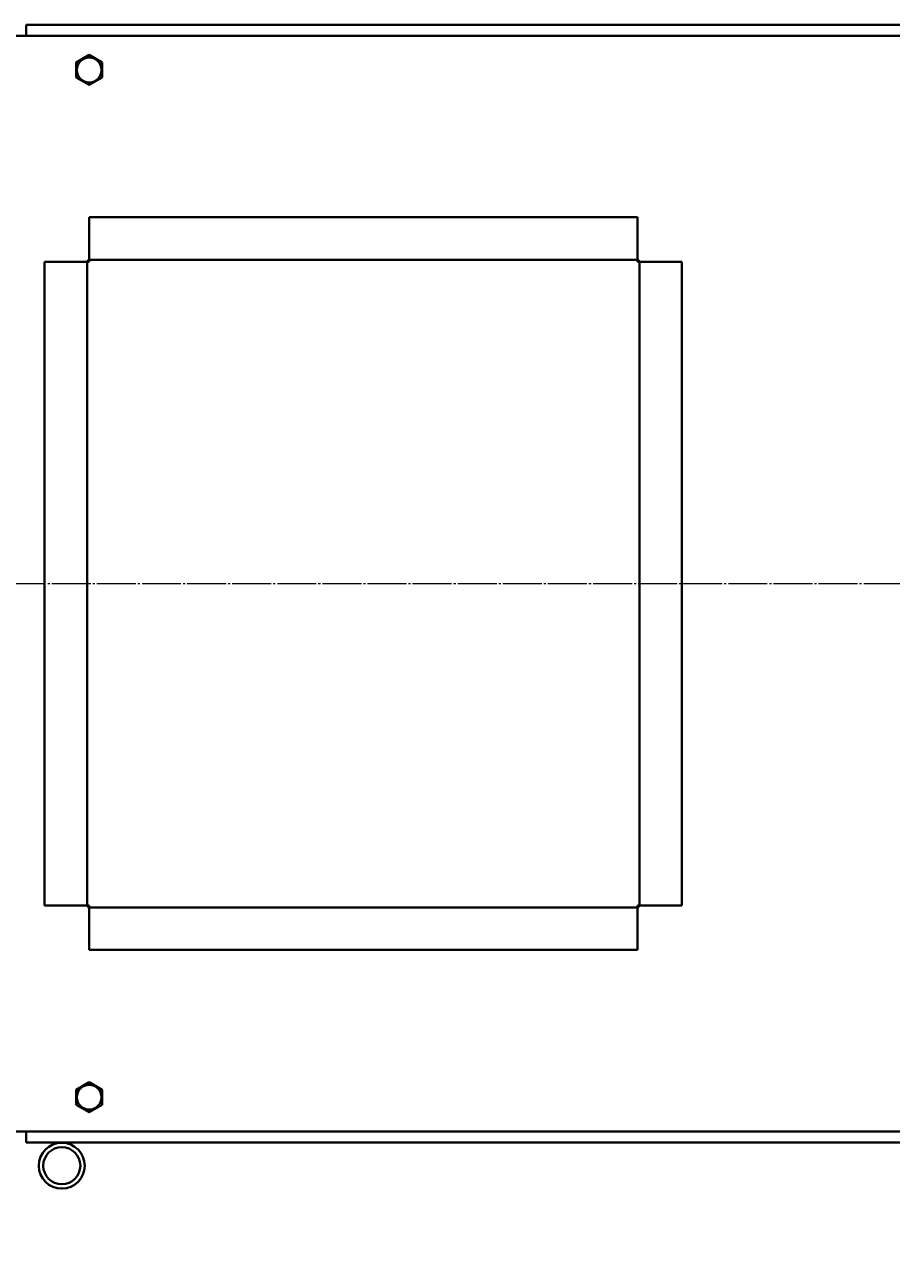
# Model space of a CAD drawing. Header units: millimetres. Extents: x -4428 to 3866, y -3426 to 3855.
# Tile 36 of 191: x -2162 to -1530, y -2089 to -1185. Entities that reach past the tile are written whole.
import ezdxf

# ---------------------------------------------------------------- set-up
doc = ezdxf.new("R2010")
doc.units = ezdxf.units.MM
for name, pattern in [('K5LT_AXLED', [32.912189, 28.412189, -1.5, 1.5, -1.5]), ('K5LT_BASIC', [0]), ('K5LT_THIN', [0])]:
    doc.linetypes.add(name, pattern=pattern)
doc.layers.add('Системный слой', color=7, linetype='Continuous')
doc.styles.add('KDIMTEXTSTYLE', font='GOST_AU.SHX', dxfattribs={"width": 0.96, "oblique": 15, "height": 5})
doc.dimstyles.new('KDIMSTYLE (1.00)', dxfattribs={"dimtxt": 5, "dimasz": 1, "dimexe": 2, "dimexo": 0, "dimgap": 1, "dimtad": 1, "dimtxsty": 'KDIMTEXTSTYLE', "dimsah": 1, "dimcen": 0, "dimdle": 1, "dimadec": 0, "dimazin": 0, "dimtfac": 0.667, "dimtmove": 0, "dimatfit": 3, "dimfxl": 1, "dimtvp": 1, "dimtolj": 1, "dimtzin": 0, "dimarcsym": 0})

# ---------------------------------------------------------------- blocks, each defined once
blk = doc.blocks.new('KDIMARROW_01')
at = {"layer": 'Системный слой'}
blk.add_hatch(color=0, dxfattribs=at).paths.add_polyline_path([(0, 0), (-5, 0.66), (-4.5, 0), (-5, -0.66)])
at = {"layer": 'Системный слой', "color": 0, "linetype": 'K5LT_THIN', "lineweight": 20}
for p, q in [((-4.5, 0), (-5, 0.66)), ((-5, 0.66), (0, 0)), ((0, 0), (-5, -0.66)), ((-5, -0.66), (-4.5, 0)), ((0, 0), (-1, 0))]:
    blk.add_line(p, q, dxfattribs=at)
blk = doc.blocks.new('U22')
at = {"layer": 'Системный слой', "color": 150, "linetype": 'K5LT_BASIC', "lineweight": 40, "true_color": 0x0080ff}
for p, q in [((-895.34, -1192.59), (-3435.34, -1192.59)), ((-891.34, -1184.59), (-2161.34, -1184.59)), ((-2161.34, -1192.09), (-2161.34, -1184.59)), ((-2161.34, -1192.59), (-2161.34, -1192.09)), ((-2124.84, -1212.11), (-2115.34, -1206.62)), ((-2115.34, -1206.62), (-2105.84, -1212.11)), ((-2124.84, -1223.08), (-2124.84, -1212.11)), ((-2105.84, -1212.11), (-2105.84, -1223.08)), ((-2115.34, -1228.56), (-2124.84, -1223.08)), ((-2105.84, -1223.08), (-2115.34, -1228.56)), ((-2115.34, -1355.09), (-2115.34, -1325.09)), ((-2115.34, -1325.09), (-1715.34, -1325.09)), ((-1715.34, -1325.09), (-1715.34, -1355.09)), ((-2115.34, -1356.09), (-2115.34, -1355.09)), ((-2115.34, -1357.59), (-2115.34, -1356.09)), ((-2115.34, -1356.09), (-1715.34, -1356.09)), ((-1715.34, -1355.09), (-1715.34, -1356.09)), ((-1715.34, -1356.09), (-1715.34, -1357.59)), ((-2147.84, -1357.59), (-2117.84, -1357.59)), ((-2147.84, -1827.59), (-2147.84, -1357.59)), ((-2117.84, -1357.59), (-2116.84, -1357.59)), ((-2116.84, -1357.59), (-2115.34, -1357.59)), ((-2116.84, -1827.59), (-2116.84, -1357.59)), ((-2116.34, -1356.59), (-2116.34, -1357.09)), ((-2116.2, -1356.59), (-2116.34, -1356.59)), ((-2116.34, -1357.09), (-2116.34, -1357.59)), ((-2115.84, -1357.09), (-2115.84, -1357.59)), ((-1715.34, -1357.59), (-1713.84, -1357.59)), ((-1714.84, -1357.59), (-1714.84, -1357.09)), ((-1714.34, -1356.59), (-1714.47, -1356.59)), ((-1714.34, -1357.09), (-1714.34, -1356.59)), ((-1714.34, -1357.59), (-1714.34, -1357.09)), ((-1713.84, -1357.59), (-1713.84, -1827.59)), ((-1713.84, -1357.59), (-1712.84, -1357.59)), ((-1712.84, -1357.59), (-1682.84, -1357.59)), ((-1682.84, -1357.59), (-1682.84, -1827.59)), ((-2117.84, -1827.59), (-2147.84, -1827.59)), ((-2116.84, -1827.59), (-2117.84, -1827.59)), ((-2115.34, -1827.59), (-2116.84, -1827.59)), ((-2116.34, -1827.59), (-2116.34, -1828.09)), ((-2116.34, -1828.09), (-2116.34, -1828.59)), ((-2116.34, -1828.59), (-2116.2, -1828.59)), ((-2115.84, -1827.59), (-2115.84, -1828.09)), ((-2115.34, -1829.09), (-2115.34, -1827.59)), ((-1715.34, -1829.09), (-2115.34, -1829.09)), ((-2115.34, -1830.09), (-2115.34, -1829.09)), ((-2115.34, -1860.09), (-2115.34, -1830.09)), ((-1713.84, -1827.59), (-1715.34, -1827.59)), ((-1715.34, -1827.59), (-1715.34, -1829.09)), ((-1715.34, -1829.09), (-1715.34, -1830.09)), ((-1715.34, -1830.09), (-1715.34, -1860.09)), ((-1714.84, -1828.09), (-1714.84, -1827.59)), ((-1714.47, -1828.59), (-1714.34, -1828.59)), ((-1714.34, -1828.09), (-1714.34, -1827.59)), ((-1714.34, -1828.59), (-1714.34, -1828.09)), ((-1712.84, -1827.59), (-1713.84, -1827.59)), ((-1682.84, -1827.59), (-1712.84, -1827.59)), ((-1715.34, -1860.09), (-2115.34, -1860.09)), ((-2124.84, -1962.11), (-2115.34, -1956.62)), ((-2115.34, -1956.62), (-2105.84, -1962.11)), ((-2124.84, -1973.08), (-2124.84, -1962.11)), ((-2105.84, -1962.11), (-2105.84, -1973.08)), ((-2115.34, -1978.56), (-2124.84, -1973.08)), ((-2105.84, -1973.08), (-2115.34, -1978.56)), ((-3435.34, -1992.59), (-1456.34, -1992.59)), ((-2161.34, -1993.09), (-2161.34, -1992.59)), ((-2161.34, -2000.59), (-2161.34, -1993.09)), ((-1456.34, -2000.59), (-2161.34, -2000.59))]:
    blk.add_line(p, q, dxfattribs=at)
at = {"layer": 'Системный слой', "color": 30, "linetype": 'K5LT_AXLED', "lineweight": 20, "true_color": 0xff8000}
blk.add_line((-4117.34, -1592.59), (-198.34, -1592.59), dxfattribs=at)
at = {"layer": 'Системный слой', "color": 150, "linetype": 'K5LT_BASIC', "lineweight": 40, "true_color": 0x0080ff}
for centre, radius in [((-2115.34, -1217.59), 9.03), ((-2115.34, -1967.59), 9.03), ((-2135.34, -2017.59), 16.75), ((-2135.34, -2017.59), 13.55)]:
    blk.add_circle(centre, radius, dxfattribs=at)
for centre, radius, start, end in [((-2115.34, -1357.09), 1, 90, 180), ((-1715.34, -1357.09), 1, 0, 90), ((-2115.34, -1357.09), 0.5, 90, 180), ((-1715.34, -1357.09), 0.5, 0, 90), ((-2115.34, -1828.09), 1, 180, 270), ((-2115.34, -1828.09), 0.5, 180, 270), ((-1715.34, -1828.09), 1, 270, 0), ((-1715.34, -1828.09), 0.5, 270, 0)]:
    blk.add_arc(centre, radius, start, end, dxfattribs=at)

msp = doc.modelspace()

# ---------------------------------------------------------------- block references
at = {"layer": 'Системный слой'}
msp.add_blockref('U22', (0, 0), dxfattribs=at)

# ---------------------------------------------------------------- dimensions: what is measured, and where the dimension line sits
at = {"layer": 'Системный слой', "color": 7}
msp.add_linear_dim(base=(-4135.336, -3162.711), p1=(47.664, -1618.592), p2=(-4135.336, -1408.744), location=(-2079.336, -3162.711), dimstyle='KDIMSTYLE (1.00)', override={"dimexo": 0, "dimpost": '\\H75.0;\\W0.965;\\Q15;<>', "dimblk1": 'KDIMARROW_01', "dimblk2": 'KDIMARROW_01', "dimse1": 0, "dimse2": 0, "dimclrt": 7, "dimtolj": 1}, dxfattribs=at).render()

doc.saveas('drawing.dxf')
